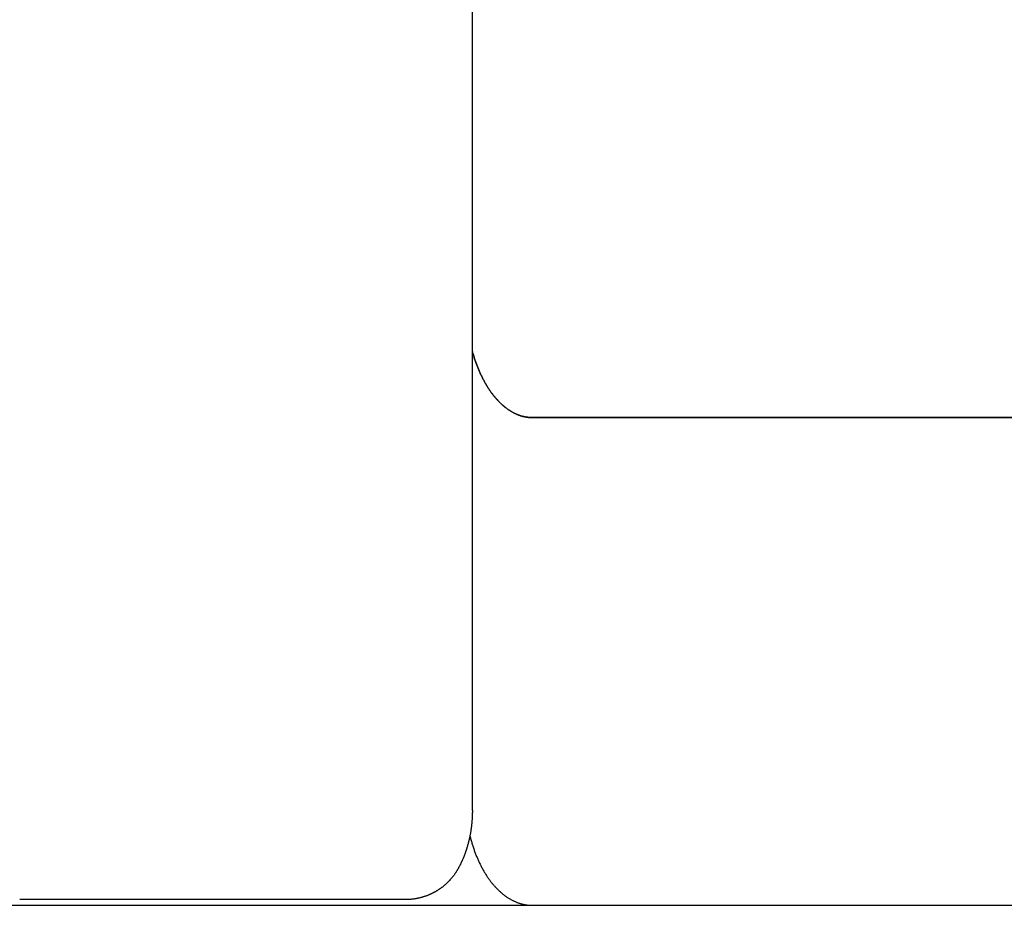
# Model space of a CAD drawing. Extents: x 1917 to 3682, y 1570 to 2675.
# Tile 3 of 166: x 1968 to 1997, y 1633 to 1660. Entities that reach past the tile are written whole.
import ezdxf

# ---------------------------------------------------------------- set-up
doc = ezdxf.new("R2010")
doc.units = 0
doc.header["$MEASUREMENT"] = 0
doc.layers.add('KF_SEQUENZA_5_NW_REAR', color=7, linetype='CONTINUOUS')
doc.layers.add('KF_SEQUENZA_5_NW_TOP', color=7, linetype='CONTINUOUS')

# ---------------------------------------------------------------- blocks, each defined once
blk = doc.blocks.new('KF_SEQUENZA_5_NW_TOP')
at = {"layer": 'KF_SEQUENZA_5_NW_TOP'}
for p, q in [((-120.286, -30.181), (-120.286, 29.743)), ((-118.5, -18.514), (-90.5, -18.514)), ((-94.241, -18.514), (-118.5, -18.514)), ((-137.5, -32.999), (-118.5, -32.999)), ((-122.27, -32.829), (-133.73, -32.829)), ((-118.5, -32.999), (-90.5, -32.999))]:
    blk.add_line(p, q, dxfattribs=at)
for points in [[(-118.5, -18.514, 0), (-118.517, -18.514, 0), (-118.534, -18.513, 0), (-118.552, -18.513, 0), (-118.569, -18.512, 0), (-118.586, -18.511, 0), (-118.603, -18.509, 0), (-118.621, -18.507, 0), (-118.638, -18.505, 0), (-118.655, -18.503, 0), (-118.672, -18.501, 0), (-118.689, -18.498, 0), (-118.707, -18.495, 0), (-118.724, -18.491, 0), (-118.741, -18.488, 0), (-118.758, -18.484, 0), (-118.775, -18.48, 0), (-118.792, -18.476, 0), (-118.809, -18.471, 0), (-118.826, -18.466, 0), (-118.843, -18.461, 0), (-118.86, -18.456, 0), (-118.877, -18.45, 0), (-118.894, -18.444, 0), (-118.911, -18.438, 0), (-118.928, -18.431, 0), (-118.945, -18.424, 0), (-118.961, -18.418, 0), (-118.978, -18.41, 0), (-118.995, -18.403, 0), (-119.012, -18.395, 0), (-119.028, -18.387, 0), (-119.045, -18.379, 0), (-119.062, -18.37, 0), (-119.078, -18.361, 0), (-119.095, -18.352, 0), (-119.111, -18.343, 0), (-119.127, -18.334, 0), (-119.144, -18.324, 0), (-119.16, -18.314, 0), (-119.176, -18.303, 0), (-119.193, -18.293, 0), (-119.209, -18.282, 0), (-119.225, -18.271, 0), (-119.241, -18.26, 0), (-119.257, -18.248, 0), (-119.273, -18.237, 0), (-119.289, -18.225, 0), (-119.304, -18.212, 0), (-119.32, -18.2, 0), (-119.336, -18.187, 0), (-119.352, -18.174, 0), (-119.367, -18.161, 0), (-119.383, -18.147, 0), (-119.398, -18.134, 0), (-119.413, -18.12, 0), (-119.429, -18.105, 0), (-119.444, -18.091, 0), (-119.459, -18.076, 0), (-119.474, -18.061, 0), (-119.489, -18.046, 0), (-119.504, -18.031, 0), (-119.519, -18.015, 0), (-119.534, -18, 0), (-119.549, -17.984, 0), (-119.563, -17.967, 0), (-119.578, -17.951, 0), (-119.592, -17.934, 0), (-119.607, -17.917, 0), (-119.621, -17.9, 0), (-119.635, -17.883, 0), (-119.649, -17.865, 0), (-119.664, -17.847, 0), (-119.678, -17.829, 0), (-119.691, -17.811, 0), (-119.705, -17.793, 0), (-119.719, -17.774, 0), (-119.733, -17.755, 0), (-119.746, -17.736, 0), (-119.76, -17.717, 0), (-119.773, -17.697, 0), (-119.786, -17.677, 0), (-119.799, -17.658, 0), (-119.812, -17.637, 0), (-119.825, -17.617, 0), (-119.838, -17.597, 0), (-119.851, -17.576, 0), (-119.864, -17.555, 0), (-119.876, -17.534, 0), (-119.889, -17.513, 0), (-119.901, -17.491, 0), (-119.913, -17.47, 0), (-119.925, -17.448, 0), (-119.938, -17.426, 0), (-119.949, -17.403, 0), (-119.961, -17.381, 0), (-119.973, -17.358, 0), (-119.985, -17.336, 0), (-119.996, -17.313, 0), (-120.008, -17.29, 0), (-120.019, -17.266, 0), (-120.03, -17.243, 0), (-120.041, -17.219, 0), (-120.052, -17.195, 0), (-120.063, -17.171, 0), (-120.073, -17.147, 0), (-120.084, -17.123, 0), (-120.095, -17.098, 0), (-120.105, -17.074, 0), (-120.115, -17.049, 0), (-120.125, -17.024, 0), (-120.135, -16.999, 0), (-120.145, -16.974, 0), (-120.155, -16.948, 0), (-120.164, -16.923, 0), (-120.174, -16.897, 0), (-120.183, -16.871, 0), (-120.193, -16.845, 0), (-120.202, -16.819, 0), (-120.211, -16.793, 0), (-120.22, -16.766, 0), (-120.228, -16.74, 0), (-120.237, -16.713, 0), (-120.245, -16.686, 0), (-120.254, -16.659, 0), (-120.262, -16.632, 0), (-120.27, -16.605, 0), (-120.278, -16.578, 0), (-120.286, -16.55, 0)], [(-120.286, -16.55, 0), (-120.278, -16.578, 0), (-120.27, -16.605, 0), (-120.262, -16.632, 0), (-120.254, -16.659, 0), (-120.245, -16.686, 0), (-120.237, -16.713, 0), (-120.228, -16.74, 0), (-120.22, -16.766, 0), (-120.211, -16.793, 0), (-120.202, -16.819, 0), (-120.193, -16.845, 0), (-120.183, -16.871, 0), (-120.174, -16.897, 0), (-120.164, -16.923, 0), (-120.155, -16.948, 0), (-120.145, -16.974, 0), (-120.135, -16.999, 0), (-120.125, -17.024, 0), (-120.115, -17.049, 0), (-120.105, -17.074, 0), (-120.095, -17.098, 0), (-120.084, -17.123, 0), (-120.073, -17.147, 0), (-120.063, -17.171, 0), (-120.052, -17.195, 0), (-120.041, -17.219, 0), (-120.03, -17.243, 0), (-120.019, -17.266, 0), (-120.008, -17.29, 0), (-119.996, -17.313, 0), (-119.985, -17.336, 0), (-119.973, -17.358, 0), (-119.961, -17.381, 0), (-119.949, -17.403, 0), (-119.938, -17.426, 0), (-119.925, -17.448, 0), (-119.913, -17.47, 0), (-119.901, -17.491, 0), (-119.889, -17.513, 0), (-119.876, -17.534, 0), (-119.864, -17.555, 0), (-119.851, -17.576, 0), (-119.838, -17.597, 0), (-119.825, -17.617, 0), (-119.812, -17.637, 0), (-119.799, -17.658, 0), (-119.786, -17.677, 0), (-119.773, -17.697, 0), (-119.76, -17.717, 0), (-119.746, -17.736, 0), (-119.733, -17.755, 0), (-119.719, -17.774, 0), (-119.705, -17.793, 0), (-119.691, -17.811, 0), (-119.678, -17.829, 0), (-119.664, -17.847, 0), (-119.649, -17.865, 0), (-119.635, -17.883, 0), (-119.621, -17.9, 0), (-119.607, -17.917, 0), (-119.592, -17.934, 0), (-119.578, -17.951, 0), (-119.563, -17.967, 0), (-119.549, -17.984, 0), (-119.534, -18, 0), (-119.519, -18.015, 0), (-119.504, -18.031, 0), (-119.489, -18.046, 0), (-119.474, -18.061, 0), (-119.459, -18.076, 0), (-119.444, -18.091, 0), (-119.429, -18.105, 0), (-119.413, -18.12, 0), (-119.398, -18.134, 0), (-119.383, -18.147, 0), (-119.367, -18.161, 0), (-119.352, -18.174, 0), (-119.336, -18.187, 0), (-119.32, -18.2, 0), (-119.304, -18.212, 0), (-119.289, -18.225, 0), (-119.273, -18.237, 0), (-119.257, -18.248, 0), (-119.241, -18.26, 0), (-119.225, -18.271, 0), (-119.209, -18.282, 0), (-119.193, -18.293, 0), (-119.176, -18.303, 0), (-119.16, -18.314, 0), (-119.144, -18.324, 0), (-119.127, -18.334, 0), (-119.111, -18.343, 0), (-119.095, -18.352, 0), (-119.078, -18.361, 0), (-119.062, -18.37, 0), (-119.045, -18.379, 0), (-119.028, -18.387, 0), (-119.012, -18.395, 0), (-118.995, -18.403, 0), (-118.978, -18.41, 0), (-118.961, -18.418, 0), (-118.945, -18.424, 0), (-118.928, -18.431, 0), (-118.911, -18.438, 0), (-118.894, -18.444, 0), (-118.877, -18.45, 0), (-118.86, -18.456, 0), (-118.843, -18.461, 0), (-118.826, -18.466, 0), (-118.809, -18.471, 0), (-118.792, -18.476, 0), (-118.775, -18.48, 0), (-118.758, -18.484, 0), (-118.741, -18.488, 0), (-118.724, -18.491, 0), (-118.707, -18.495, 0), (-118.689, -18.498, 0), (-118.672, -18.501, 0), (-118.655, -18.503, 0), (-118.638, -18.505, 0), (-118.621, -18.507, 0), (-118.603, -18.509, 0), (-118.586, -18.511, 0), (-118.569, -18.512, 0), (-118.552, -18.513, 0), (-118.534, -18.513, 0), (-118.517, -18.514, 0), (-118.5, -18.514, 0)], [(-120.286, -30.181, 0), (-120.286, -30.196, 0), (-120.286, -30.211, 0), (-120.286, -30.225, 0), (-120.286, -30.24, 0), (-120.287, -30.255, 0), (-120.287, -30.27, 0), (-120.287, -30.284, 0), (-120.288, -30.299, 0), (-120.288, -30.314, 0), (-120.289, -30.329, 0), (-120.289, -30.343, 0), (-120.29, -30.358, 0), (-120.291, -30.373, 0), (-120.291, -30.388, 0), (-120.292, -30.402, 0), (-120.293, -30.417, 0), (-120.294, -30.432, 0), (-120.295, -30.446, 0), (-120.296, -30.461, 0), (-120.297, -30.476, 0), (-120.298, -30.49, 0), (-120.299, -30.505, 0), (-120.3, -30.52, 0), (-120.302, -30.534, 0), (-120.303, -30.549, 0), (-120.304, -30.564, 0), (-120.306, -30.578, 0), (-120.307, -30.593, 0), (-120.309, -30.607, 0), (-120.311, -30.622, 0), (-120.312, -30.637, 0), (-120.314, -30.651, 0), (-120.316, -30.666, 0), (-120.317, -30.68, 0), (-120.319, -30.695, 0), (-120.321, -30.709, 0), (-120.323, -30.724, 0), (-120.325, -30.738, 0), (-120.327, -30.752, 0), (-120.33, -30.767, 0), (-120.332, -30.781, 0), (-120.334, -30.796, 0), (-120.336, -30.81, 0), (-120.339, -30.824, 0), (-120.341, -30.839, 0), (-120.344, -30.853, 0), (-120.346, -30.867, 0), (-120.349, -30.882, 0), (-120.351, -30.896, 0), (-120.354, -30.91, 0), (-120.357, -30.924, 0), (-120.36, -30.938, 0), (-120.362, -30.953, 0), (-120.365, -30.967, 0), (-120.368, -30.981, 0), (-120.371, -30.995, 0), (-120.374, -31.009, 0), (-120.377, -31.023, 0), (-120.381, -31.037, 0), (-120.384, -31.051, 0), (-120.387, -31.065, 0), (-120.39, -31.079, 0), (-120.394, -31.093, 0), (-120.397, -31.107, 0), (-120.401, -31.121, 0), (-120.404, -31.135, 0), (-120.408, -31.148, 0), (-120.411, -31.162, 0), (-120.415, -31.176, 0), (-120.419, -31.19, 0), (-120.422, -31.203, 0), (-120.426, -31.217, 0), (-120.43, -31.231, 0), (-120.434, -31.244, 0), (-120.438, -31.258, 0), (-120.442, -31.272, 0), (-120.446, -31.285, 0), (-120.45, -31.299, 0), (-120.454, -31.312, 0), (-120.459, -31.326, 0), (-120.463, -31.339, 0), (-120.467, -31.352, 0), (-120.472, -31.366, 0), (-120.476, -31.379, 0), (-120.481, -31.392, 0), (-120.485, -31.405, 0), (-120.49, -31.419, 0), (-120.494, -31.432, 0), (-120.499, -31.445, 0), (-120.504, -31.458, 0), (-120.509, -31.471, 0), (-120.513, -31.484, 0), (-120.518, -31.497, 0), (-120.523, -31.51, 0), (-120.528, -31.523, 0), (-120.533, -31.536, 0), (-120.538, -31.549, 0), (-120.543, -31.561, 0), (-120.548, -31.574, 0), (-120.554, -31.587, 0), (-120.559, -31.6, 0), (-120.564, -31.612, 0), (-120.57, -31.625, 0), (-120.575, -31.637, 0), (-120.58, -31.65, 0), (-120.586, -31.663, 0), (-120.591, -31.675, 0), (-120.597, -31.687, 0), (-120.603, -31.7, 0), (-120.608, -31.712, 0), (-120.614, -31.724, 0), (-120.62, -31.736, 0), (-120.626, -31.749, 0), (-120.632, -31.761, 0), (-120.637, -31.773, 0), (-120.643, -31.785, 0), (-120.649, -31.797, 0), (-120.655, -31.809, 0), (-120.661, -31.821, 0), (-120.668, -31.833, 0), (-120.674, -31.845, 0), (-120.68, -31.856, 0), (-120.686, -31.868, 0), (-120.693, -31.88, 0), (-120.699, -31.891, 0), (-120.705, -31.903, 0), (-120.712, -31.914, 0), (-120.718, -31.926, 0)], [(-120.358, -30.932, 0), (-120.351, -30.96, 0), (-120.344, -30.989, 0), (-120.337, -31.017, 0), (-120.329, -31.045, 0), (-120.322, -31.073, 0), (-120.314, -31.1, 0), (-120.306, -31.128, 0), (-120.298, -31.156, 0), (-120.29, -31.183, 0), (-120.281, -31.21, 0), (-120.273, -31.237, 0), (-120.264, -31.264, 0), (-120.255, -31.291, 0), (-120.246, -31.318, 0), (-120.237, -31.345, 0), (-120.228, -31.371, 0), (-120.218, -31.397, 0), (-120.209, -31.424, 0), (-120.199, -31.45, 0), (-120.189, -31.476, 0), (-120.179, -31.501, 0), (-120.169, -31.527, 0), (-120.159, -31.552, 0), (-120.148, -31.577, 0), (-120.138, -31.602, 0), (-120.127, -31.627, 0), (-120.116, -31.652, 0), (-120.105, -31.677, 0), (-120.094, -31.701, 0), (-120.082, -31.725, 0), (-120.071, -31.75, 0), (-120.059, -31.773, 0), (-120.048, -31.797, 0), (-120.036, -31.821, 0), (-120.024, -31.844, 0), (-120.012, -31.867, 0), (-119.999, -31.89, 0), (-119.987, -31.913, 0), (-119.974, -31.936, 0), (-119.962, -31.958, 0), (-119.949, -31.98, 0), (-119.936, -32.002, 0), (-119.923, -32.024, 0), (-119.91, -32.046, 0), (-119.897, -32.067, 0), (-119.883, -32.088, 0), (-119.87, -32.109, 0), (-119.856, -32.13, 0), (-119.842, -32.151, 0), (-119.828, -32.171, 0), (-119.814, -32.191, 0), (-119.8, -32.211, 0), (-119.786, -32.231, 0), (-119.772, -32.251, 0), (-119.757, -32.27, 0), (-119.743, -32.289, 0), (-119.728, -32.308, 0), (-119.713, -32.327, 0), (-119.699, -32.345, 0), (-119.684, -32.363, 0), (-119.669, -32.381, 0), (-119.653, -32.399, 0), (-119.638, -32.416, 0), (-119.623, -32.434, 0), (-119.607, -32.451, 0), (-119.592, -32.468, 0), (-119.576, -32.484, 0), (-119.56, -32.5, 0), (-119.544, -32.516, 0), (-119.529, -32.532, 0), (-119.513, -32.548, 0), (-119.496, -32.563, 0), (-119.48, -32.578, 0), (-119.464, -32.593, 0), (-119.448, -32.608, 0), (-119.431, -32.622, 0), (-119.415, -32.636, 0), (-119.398, -32.65, 0), (-119.381, -32.664, 0), (-119.365, -32.677, 0), (-119.348, -32.69, 0), (-119.331, -32.703, 0), (-119.314, -32.715, 0), (-119.297, -32.728, 0), (-119.28, -32.74, 0), (-119.263, -32.752, 0), (-119.245, -32.763, 0), (-119.228, -32.774, 0), (-119.211, -32.785, 0), (-119.193, -32.796, 0), (-119.176, -32.806, 0), (-119.158, -32.817, 0), (-119.14, -32.827, 0), (-119.123, -32.836, 0), (-119.105, -32.846, 0), (-119.087, -32.855, 0), (-119.069, -32.863, 0), (-119.052, -32.872, 0), (-119.034, -32.88, 0), (-119.016, -32.888, 0), (-118.998, -32.896, 0), (-118.98, -32.904, 0), (-118.961, -32.911, 0), (-118.943, -32.918, 0), (-118.925, -32.924, 0), (-118.907, -32.931, 0), (-118.889, -32.937, 0), (-118.87, -32.942, 0), (-118.852, -32.948, 0), (-118.834, -32.953, 0), (-118.815, -32.958, 0), (-118.797, -32.963, 0), (-118.778, -32.967, 0), (-118.76, -32.971, 0), (-118.742, -32.975, 0), (-118.723, -32.979, 0), (-118.705, -32.982, 0), (-118.686, -32.985, 0), (-118.667, -32.988, 0), (-118.649, -32.99, 0), (-118.63, -32.992, 0), (-118.612, -32.994, 0), (-118.593, -32.996, 0), (-118.574, -32.997, 0), (-118.556, -32.998, 0), (-118.537, -32.999, 0), (-118.519, -32.999, 0), (-118.5, -32.999, 0)], [(-120.718, -31.926, 0), (-120.726, -31.939, 0), (-120.733, -31.951, 0), (-120.74, -31.964, 0), (-120.748, -31.977, 0), (-120.756, -31.989, 0), (-120.764, -32.002, 0), (-120.771, -32.014, 0), (-120.78, -32.026, 0), (-120.788, -32.038, 0), (-120.796, -32.051, 0), (-120.804, -32.063, 0), (-120.813, -32.075, 0), (-120.821, -32.087, 0), (-120.83, -32.099, 0), (-120.838, -32.11, 0), (-120.847, -32.122, 0), (-120.856, -32.134, 0), (-120.865, -32.145, 0), (-120.874, -32.157, 0), (-120.884, -32.168, 0), (-120.893, -32.18, 0), (-120.902, -32.191, 0), (-120.912, -32.202, 0), (-120.921, -32.214, 0), (-120.931, -32.224, 0), (-120.941, -32.236, 0), (-120.951, -32.246, 0), (-120.96, -32.257, 0), (-120.971, -32.268, 0), (-120.981, -32.279, 0), (-120.991, -32.289, 0), (-121.001, -32.3, 0), (-121.012, -32.31, 0), (-121.022, -32.32, 0), (-121.033, -32.331, 0), (-121.043, -32.341, 0), (-121.054, -32.351, 0), (-121.065, -32.361, 0), (-121.076, -32.371, 0), (-121.087, -32.38, 0), (-121.098, -32.39, 0), (-121.109, -32.4, 0), (-121.12, -32.409, 0), (-121.131, -32.419, 0), (-121.143, -32.428, 0), (-121.154, -32.437, 0), (-121.165, -32.447, 0), (-121.177, -32.456, 0), (-121.189, -32.465, 0), (-121.2, -32.473, 0), (-121.212, -32.482, 0), (-121.224, -32.491, 0), (-121.236, -32.499, 0), (-121.248, -32.508, 0), (-121.26, -32.516, 0), (-121.272, -32.524, 0), (-121.285, -32.533, 0), (-121.297, -32.541, 0), (-121.309, -32.549, 0), (-121.322, -32.556, 0), (-121.334, -32.564, 0), (-121.347, -32.572, 0), (-121.359, -32.579, 0), (-121.372, -32.587, 0), (-121.385, -32.594, 0), (-121.398, -32.602, 0), (-121.41, -32.609, 0), (-121.423, -32.616, 0), (-121.436, -32.623, 0), (-121.449, -32.629, 0), (-121.462, -32.636, 0), (-121.476, -32.643, 0), (-121.489, -32.649, 0), (-121.502, -32.656, 0), (-121.515, -32.662, 0), (-121.529, -32.668, 0), (-121.542, -32.674, 0), (-121.555, -32.68, 0), (-121.569, -32.686, 0), (-121.583, -32.691, 0), (-121.596, -32.697, 0), (-121.61, -32.703, 0), (-121.623, -32.708, 0), (-121.637, -32.713, 0), (-121.651, -32.718, 0), (-121.665, -32.723, 0), (-121.679, -32.728, 0), (-121.693, -32.733, 0), (-121.706, -32.738, 0), (-121.72, -32.742, 0), (-121.734, -32.747, 0), (-121.749, -32.751, 0), (-121.763, -32.755, 0), (-121.777, -32.76, 0), (-121.791, -32.764, 0), (-121.805, -32.767, 0), (-121.819, -32.771, 0), (-121.834, -32.775, 0), (-121.848, -32.779, 0), (-121.862, -32.782, 0), (-121.876, -32.785, 0), (-121.891, -32.788, 0), (-121.905, -32.791, 0), (-121.92, -32.794, 0), (-121.934, -32.797, 0), (-121.949, -32.8, 0), (-121.963, -32.803, 0), (-121.977, -32.805, 0), (-121.992, -32.807, 0), (-122.007, -32.81, 0), (-122.021, -32.812, 0), (-122.036, -32.814, 0), (-122.05, -32.816, 0), (-122.065, -32.817, 0), (-122.08, -32.819, 0), (-122.094, -32.821, 0), (-122.109, -32.822, 0), (-122.123, -32.823, 0), (-122.138, -32.824, 0), (-122.153, -32.825, 0), (-122.167, -32.826, 0), (-122.182, -32.827, 0), (-122.197, -32.828, 0), (-122.212, -32.828, 0), (-122.226, -32.829, 0), (-122.241, -32.829, 0), (-122.256, -32.829, 0), (-122.27, -32.829, 0)]]:
    blk.add_polyline3d(points, dxfattribs=at)

msp = doc.modelspace()

# ---------------------------------------------------------------- block references
at = {"layer": 'KF_SEQUENZA_5_NW_REAR'}
msp.add_blockref('KF_SEQUENZA_5_NW_TOP', (2101.415, 1666.27), dxfattribs=at)

doc.saveas('drawing.dxf')
